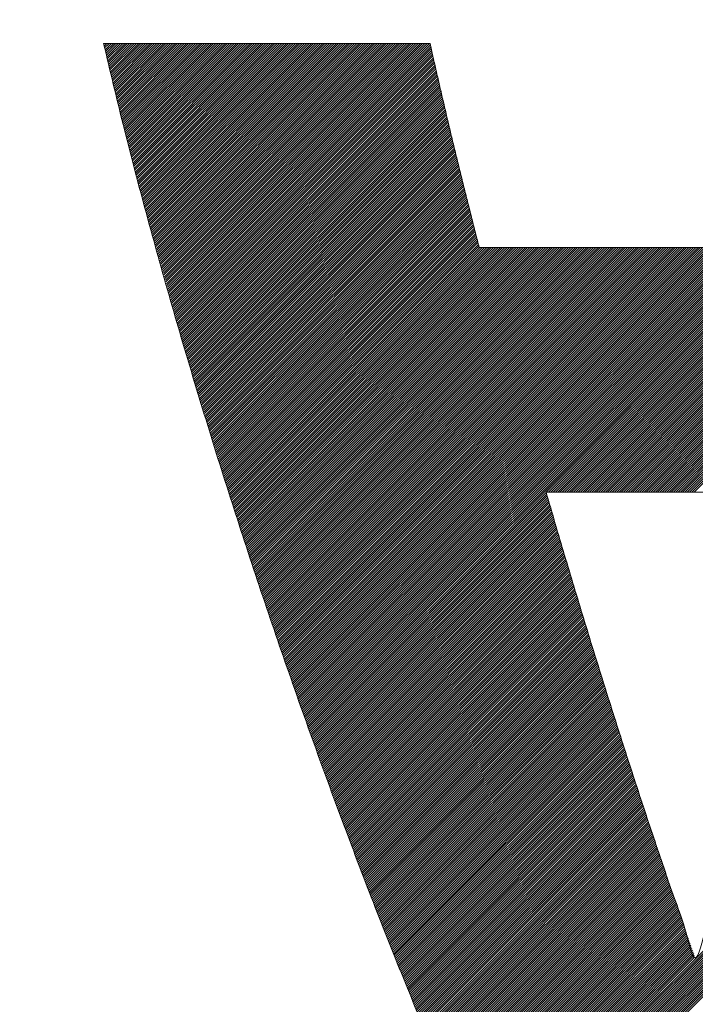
# Model space of a CAD drawing. Header units: millimetres. Extents: x 0 to 1300, y 0 to 891.
# Tile 65 of 148: x 171.17 to 173.82, y 598.63 to 602.49. Entities that reach past the tile are written whole.
import ezdxf

# ---------------------------------------------------------------- set-up
doc = ezdxf.new("R2010")
doc.units = ezdxf.units.MM
doc.header["$LTSCALE"] = 0.545669
doc.layers.add('NoLayerName_001', color=7, linetype='Continuous')
doc.layers.add('NoLayerName_002', color=7, linetype='Continuous')

# ---------------------------------------------------------------- blocks, each defined once
blk = doc.blocks.new('JZB_0013')
at = {"layer": 'NoLayerName_002', "color": 7, "linetype": 'Continuous', "lineweight": 25}
for p, q in [((0.004, 4.8402), (0.0008, 4.837)), ((0.0129, 4.8402), (0.0025, 4.8298)), ((0.0218, 4.8402), (0.0042, 4.8227)), ((0.0307, 4.8402), (0.0059, 4.8155)), ((0.0396, 4.8402), (0.0077, 4.8083)), ((0.0485, 4.8402), (0.0094, 4.8011)), ((0.0574, 4.8402), (0.0111, 4.7939)), ((0.0663, 4.8402), (0.0128, 4.7867)), ((0.0752, 4.8402), (0.0146, 4.7796)), ((0.0841, 4.8402), (0.0163, 4.7724)), ((0.093, 4.8402), (0.018, 4.7652)), ((0.1019, 4.8402), (0.0198, 4.758)), ((0.1109, 4.8402), (0.0215, 4.7508)), ((0.1198, 4.8402), (0.0232, 4.7436)), ((0.1287, 4.8402), (0.0249, 4.7365)), ((0.1376, 4.8402), (0.0267, 4.7293)), ((0.1465, 4.8402), (0.0284, 4.7221)), ((0.1554, 4.8402), (0.0301, 4.7149)), ((0.1643, 4.8402), (0.0318, 4.7077)), ((0.1732, 4.8402), (0.0336, 4.7006)), ((0.1821, 4.8402), (0.0353, 4.6934)), ((0.191, 4.8402), (0.037, 4.6862)), ((0.1999, 4.8402), (0.0387, 4.679)), ((0.2088, 4.8402), (0.0405, 4.6718)), ((0.2178, 4.8402), (0.0422, 4.6646)), ((0.2267, 4.8402), (0.0439, 4.6575)), ((0.2356, 4.8402), (0.0456, 4.6503)), ((0.2445, 4.8402), (0.0474, 4.6431)), ((0.2534, 4.8402), (0.0491, 4.6359)), ((0.2623, 4.8402), (0.0508, 4.6287)), ((0.2712, 4.8402), (0.0525, 4.6216)), ((0.2801, 4.8402), (0.0543, 4.6144)), ((0.289, 4.8402), (0.056, 4.6072)), ((0.2979, 4.8402), (0.0577, 4.6)), ((0.3068, 4.8402), (0.0595, 4.5928)), ((0.3158, 4.8402), (0.0612, 4.5856)), ((0.3247, 4.8402), (0.0629, 4.5785)), ((0.3336, 4.8402), (0.0646, 4.5713)), ((0.3425, 4.8402), (0.0664, 4.5641)), ((0.3514, 4.8402), (0.0681, 4.5569)), ((0.3603, 4.8402), (0.0698, 4.5497)), ((0.3692, 4.8402), (0.0715, 4.5425)), ((0.3781, 4.8402), (0.0734, 4.5355)), ((0.387, 4.8402), (0.0752, 4.5284)), ((0.3959, 4.8402), (0.077, 4.5213)), ((0.4048, 4.8402), (0.0788, 4.5142)), ((0.4137, 4.8402), (0.0807, 4.5071)), ((0.4227, 4.8402), (0.0825, 4.5001)), ((0.4316, 4.8402), (0.0843, 4.493)), ((0.4405, 4.8402), (0.0862, 4.4859)), ((0.4494, 4.8402), (0.088, 4.4788)), ((0.4583, 4.8402), (0.0898, 4.4717)), ((0.4672, 4.8402), (0.0916, 4.4647)), ((0.4761, 4.8402), (0.0935, 4.4576)), ((0.485, 4.8402), (0.0953, 4.4505)), ((0.4939, 4.8402), (0.0971, 4.4434)), ((0.5028, 4.8402), (0.099, 4.4363)), ((0.5117, 4.8402), (0.1008, 4.4293)), ((0.5206, 4.8402), (0.1026, 4.4222)), ((0.5296, 4.8402), (0.1044, 4.4151)), ((0.5385, 4.8402), (0.1063, 4.408)), ((0.5474, 4.8402), (0.1081, 4.4009)), ((0.5563, 4.8402), (0.1099, 4.3939)), ((0.5652, 4.8402), (0.1118, 4.3868)), ((0.5741, 4.8402), (0.1136, 4.3797)), ((0.583, 4.8402), (0.1154, 4.3726)), ((0.5919, 4.8402), (0.1172, 4.3655)), ((0.6008, 4.8402), (0.1191, 4.3585)), ((0.6097, 4.8402), (0.1209, 4.3514)), ((0.6186, 4.8402), (0.1227, 4.3443)), ((0.6275, 4.8402), (0.1246, 4.3372)), ((0.6365, 4.8402), (0.1264, 4.3301)), ((0.6454, 4.8402), (0.1282, 4.3231)), ((0.6543, 4.8402), (0.13, 4.316)), ((0.6632, 4.8402), (0.1319, 4.3089)), ((0.6721, 4.8402), (0.1337, 4.3018)), ((0.681, 4.8402), (0.1355, 4.2947)), ((0.6899, 4.8402), (0.1374, 4.2877)), ((0.6988, 4.8402), (0.1392, 4.2806)), ((0.7077, 4.8402), (0.141, 4.2735)), ((0.7166, 4.8402), (0.1428, 4.2664)), ((0.7255, 4.8402), (0.1447, 4.2593)), ((0.7344, 4.8402), (0.1465, 4.2523)), ((0.7434, 4.8402), (0.1483, 4.2452)), ((0.7523, 4.8402), (0.1502, 4.2381)), ((0.7612, 4.8402), (0.1521, 4.2311)), ((0.7701, 4.8402), (0.154, 4.2242)), ((0.779, 4.8402), (0.156, 4.2172)), ((0.7879, 4.8402), (0.1579, 4.2103)), ((0.7968, 4.8402), (0.1599, 4.2033)), ((0.8057, 4.8402), (0.1619, 4.1964)), ((0.8146, 4.8402), (0.1638, 4.1894)), ((0.8235, 4.8402), (0.1658, 4.1825)), ((0.8324, 4.8402), (0.1678, 4.1755)), ((0.8413, 4.8402), (0.1697, 4.1686)), ((0.8503, 4.8402), (0.1717, 4.1616)), ((0.8592, 4.8402), (0.1736, 4.1547)), ((0.8681, 4.8402), (0.1756, 4.1477)), ((0.877, 4.8402), (0.1776, 4.1408)), ((0.8859, 4.8402), (0.1795, 4.1338)), ((0.8948, 4.8402), (0.1815, 4.1269)), ((0.9037, 4.8402), (0.1834, 4.1199)), ((0.9126, 4.8402), (0.1854, 4.113)), ((0.9215, 4.8402), (0.1874, 4.106)), ((0.9304, 4.8402), (0.1893, 4.0991)), ((0.9393, 4.8402), (0.1913, 4.0922)), ((0.9482, 4.8402), (0.1932, 4.0852)), ((0.9572, 4.8402), (0.1952, 4.0783)), ((0.9661, 4.8402), (0.1972, 4.0713)), ((0.975, 4.8402), (0.1991, 4.0644)), ((0.9839, 4.8402), (0.2011, 4.0574)), ((0.9928, 4.8402), (0.203, 4.0505)), ((1.0017, 4.8402), (0.205, 4.0435)), ((1.0106, 4.8402), (0.207, 4.0366)), ((1.0195, 4.8402), (0.2089, 4.0296)), ((1.0284, 4.8402), (0.2109, 4.0227)), ((1.0373, 4.8402), (0.2128, 4.0157)), ((1.0462, 4.8402), (0.2148, 4.0088)), ((1.0552, 4.8402), (0.2168, 4.0018)), ((1.0641, 4.8402), (0.2187, 3.9949)), ((1.073, 4.8402), (0.2207, 3.9879)), ((1.0819, 4.8402), (0.2227, 3.981)), ((1.0908, 4.8402), (0.2246, 3.974)), ((1.0997, 4.8402), (0.2266, 3.9671)), ((1.1086, 4.8402), (0.2285, 3.9601)), ((1.1175, 4.8402), (0.2305, 3.9532)), ((1.1264, 4.8402), (0.2325, 3.9462)), ((1.1353, 4.8402), (0.2344, 3.9393)), ((1.1442, 4.8402), (0.2364, 3.9324)), ((1.1531, 4.8402), (0.2383, 3.9254)), ((1.1621, 4.8402), (0.2403, 3.9185)), ((1.171, 4.8402), (0.2423, 3.9115)), ((1.1799, 4.8402), (0.2442, 3.9046)), ((1.1888, 4.8402), (0.2462, 3.8976)), ((1.1977, 4.8402), (0.2481, 3.8907)), ((1.2066, 4.8402), (0.2501, 3.8837)), ((1.2155, 4.8402), (0.2521, 3.8768)), ((1.2244, 4.8402), (0.254, 3.8698)), ((1.2333, 4.8402), (0.256, 3.8629)), ((1.2422, 4.8402), (0.2579, 3.8559)), ((1.2511, 4.8402), (0.2599, 3.849)), ((1.26, 4.8402), (0.2619, 3.842)), ((1.269, 4.8402), (0.2638, 3.8351)), ((1.2779, 4.8402), (0.2658, 3.8281)), ((1.2813, 4.8347), (0.2677, 3.8212)), ((3.9682, 4.8402), (2.2081, 3.0801)), ((3.9771, 4.8402), (2.217, 3.0801)), ((3.986, 4.8402), (2.2259, 3.0801)), ((3.9949, 4.8402), (2.2348, 3.0801)), ((4.0038, 4.8402), (2.2437, 3.0801)), ((4.0128, 4.8402), (2.2526, 3.0801)), ((4.0217, 4.8402), (2.2615, 3.0801)), ((4.0306, 4.8402), (2.2704, 3.0801)), ((4.0395, 4.8402), (2.2793, 3.0801)), ((4.0484, 4.8402), (2.2882, 3.0801)), ((4.0573, 4.8402), (2.2972, 3.0801)), ((4.0662, 4.8402), (2.3061, 3.0801)), ((4.0751, 4.8402), (2.315, 3.0801)), ((1.283, 4.8275), (0.2697, 3.8142)), ((1.2846, 4.8203), (0.2717, 3.8073)), ((1.2863, 4.813), (0.2736, 3.8003)), ((1.288, 4.8058), (0.2756, 3.7934)), ((1.2897, 4.7986), (0.2775, 3.7864)), ((1.2914, 4.7913), (0.2795, 3.7795)), ((1.293, 4.7841), (0.2815, 3.7726)), ((1.2947, 4.7769), (0.2834, 3.7656)), ((1.2964, 4.7696), (0.2854, 3.7587)), ((1.2981, 4.7624), (0.2874, 3.7517)), ((1.2997, 4.7552), (0.2893, 3.7448)), ((1.3014, 4.748), (0.2913, 3.7378)), ((1.3031, 4.7407), (0.2932, 3.7309)), ((1.3048, 4.7335), (0.2952, 3.7239)), ((1.3064, 4.7263), (0.2972, 3.717)), ((1.3081, 4.719), (0.2991, 3.71)), ((1.3098, 4.7118), (0.3011, 3.7031)), ((1.3115, 4.7046), (0.303, 3.6961)), ((1.3131, 4.6973), (0.305, 3.6892)), ((1.3148, 4.6901), (0.307, 3.6822)), ((1.3165, 4.6829), (0.3089, 3.6753)), ((1.3182, 4.6756), (0.3109, 3.6683)), ((1.3198, 4.6684), (0.3128, 3.6614)), ((1.3215, 4.6612), (0.3148, 3.6544)), ((1.3232, 4.6539), (0.3168, 3.6475)), ((1.3249, 4.6467), (0.3187, 3.6405)), ((1.3266, 4.6395), (0.3207, 3.6336)), ((1.3282, 4.6322), (0.3226, 3.6266)), ((1.3299, 4.625), (0.3246, 3.6197)), ((1.3316, 4.6178), (0.3266, 3.6128)), ((1.3333, 4.6105), (0.3285, 3.6058)), ((1.3349, 4.6033), (0.3305, 3.5989)), ((1.3366, 4.5961), (0.3326, 3.5921)), ((1.3383, 4.5888), (0.3348, 3.5853)), ((1.34, 4.5816), (0.3369, 3.5785)), ((1.3416, 4.5744), (0.339, 3.5717)), ((1.3433, 4.5671), (0.3411, 3.5649)), ((1.345, 4.5599), (0.3432, 3.5581)), ((1.3467, 4.5527), (0.3453, 3.5513)), ((1.3483, 4.5454), (0.3474, 3.5445)), ((1.35, 4.5382), (0.3495, 3.5377)), ((1.3517, 4.531), (0.3517, 3.5309)), ((1.3534, 4.5238), (0.3538, 3.5241)), ((1.355, 4.5165), (0.3559, 3.5173)), ((1.3567, 4.5093), (0.358, 3.5106)), ((1.3584, 4.5021), (0.3601, 3.5038)), ((1.3601, 4.4948), (0.3622, 3.497)), ((1.3618, 4.4876), (0.3643, 3.4902)), ((1.3634, 4.4804), (0.3664, 3.4834)), ((1.3651, 4.4731), (0.3685, 3.4766)), ((1.3668, 4.4659), (0.3707, 3.4698)), ((1.3685, 4.4587), (0.3728, 3.463)), ((1.3701, 4.4514), (0.3749, 3.4562)), ((1.3719, 4.4443), (0.377, 3.4494)), ((1.3737, 4.4372), (0.3791, 3.4426)), ((1.3755, 4.4301), (0.3812, 3.4358)), ((1.3773, 4.4229), (0.3833, 3.429)), ((1.379, 4.4158), (0.3854, 3.4222)), ((1.3808, 4.4087), (0.3876, 3.4154)), ((1.3826, 4.4015), (0.3897, 3.4086)), ((1.3844, 4.3944), (0.3918, 3.4018)), ((1.3862, 4.3873), (0.3939, 3.395)), ((1.3879, 4.3801), (0.396, 3.3882)), ((1.3897, 4.373), (0.3981, 3.3814)), ((1.3915, 4.3659), (0.4002, 3.3746)), ((1.3933, 4.3588), (0.4023, 3.3678)), ((1.395, 4.3516), (0.4045, 3.361)), ((1.3968, 4.3445), (0.4066, 3.3542)), ((1.3986, 4.3374), (0.4087, 3.3474)), ((1.4004, 4.3302), (0.4108, 3.3406)), ((1.4022, 4.3231), (0.4129, 3.3338)), ((1.4039, 4.316), (0.415, 3.3271)), ((1.4057, 4.3088), (0.4171, 3.3203)), ((1.4075, 4.3017), (0.4192, 3.3135)), ((1.4093, 4.2946), (0.4214, 3.3067)), ((1.4111, 4.2875), (0.4235, 3.2999)), ((1.4128, 4.2803), (0.4256, 3.2931)), ((1.4146, 4.2732), (0.4277, 3.2863)), ((1.4164, 4.2661), (0.4298, 3.2795)), ((1.4182, 4.2589), (0.4319, 3.2727)), ((1.4199, 4.2518), (0.434, 3.2659)), ((1.4217, 4.2447), (0.4361, 3.2591)), ((1.4235, 4.2375), (0.4383, 3.2523)), ((1.4253, 4.2304), (0.4404, 3.2455)), ((1.4271, 4.2233), (0.4425, 3.2387)), ((1.4288, 4.2162), (0.4446, 3.2319)), ((1.4306, 4.209), (0.4467, 3.2251)), ((1.4324, 4.2019), (0.4488, 3.2183)), ((1.4342, 4.1948), (0.4509, 3.2115)), ((1.4359, 4.1876), (0.453, 3.2047)), ((1.4377, 4.1805), (0.4551, 3.1979)), ((1.4395, 4.1734), (0.4573, 3.1911)), ((1.4413, 4.1662), (0.4594, 3.1843)), ((1.4431, 4.1591), (0.4615, 3.1775)), ((1.4448, 4.152), (0.4636, 3.1707)), ((1.4466, 4.1449), (0.4657, 3.1639)), ((1.4484, 4.1377), (0.4678, 3.1571)), ((1.4502, 4.1306), (0.4699, 3.1504)), ((1.452, 4.1235), (0.472, 3.1436)), ((1.4537, 4.1163), (0.4742, 3.1368)), ((1.4555, 4.1092), (0.4763, 3.13)), ((1.4573, 4.1021), (0.4784, 3.1232)), ((1.4591, 4.0949), (0.4805, 3.1164)), ((1.4608, 4.0878), (0.4826, 3.1096)), ((1.4626, 4.0807), (0.4847, 3.1028)), ((1.4644, 4.0736), (0.4868, 3.096)), ((1.4662, 4.0664), (0.4889, 3.0892)), ((1.468, 4.0593), (0.4911, 3.0824)), ((1.4697, 4.0522), (0.4932, 3.0756)), ((1.4715, 4.045), (0.4953, 3.0688)), ((1.4756, 4.0402), (0.4974, 3.062)), ((1.4845, 4.0402), (0.4995, 3.0552)), ((1.4934, 4.0402), (0.5016, 3.0484)), ((1.5023, 4.0402), (0.5037, 3.0416)), ((1.5112, 4.0402), (0.5058, 3.0348)), ((1.5201, 4.0402), (0.508, 3.028)), ((1.529, 4.0402), (0.5101, 3.0212)), ((1.5379, 4.0402), (0.5122, 3.0144)), ((1.5468, 4.0402), (0.5143, 3.0076)), ((1.5557, 4.0402), (0.5164, 3.0008)), ((1.5647, 4.0402), (0.5185, 2.994)), ((1.5736, 4.0402), (0.5206, 2.9872)), ((1.5825, 4.0402), (0.5227, 2.9804)), ((1.5914, 4.0402), (0.5249, 2.9736)), ((1.6003, 4.0402), (0.527, 2.9669)), ((1.6092, 4.0402), (0.5291, 2.9601)), ((1.6181, 4.0402), (0.5312, 2.9533)), ((1.627, 4.0402), (0.5334, 2.9466)), ((1.6359, 4.0402), (0.5357, 2.9399)), ((1.6448, 4.0402), (0.5379, 2.9333)), ((1.6537, 4.0402), (0.5402, 2.9266)), ((1.6626, 4.0402), (0.5424, 2.9199)), ((1.6716, 4.0402), (0.5447, 2.9133)), ((1.6805, 4.0402), (0.5469, 2.9066)), ((1.6894, 4.0402), (0.5492, 2.9)), ((1.6983, 4.0402), (0.5514, 2.8933)), ((1.7072, 4.0402), (0.5537, 2.8866)), ((1.7161, 4.0402), (0.5559, 2.88)), ((1.725, 4.0402), (0.5581, 2.8733)), ((1.7339, 4.0402), (0.5604, 2.8667)), ((1.7428, 4.0402), (0.5626, 2.86)), ((1.7517, 4.0402), (0.5649, 2.8533)), ((1.7606, 4.0402), (0.5671, 2.8467)), ((1.7696, 4.0402), (0.5694, 2.84)), ((1.7785, 4.0402), (0.5716, 2.8334)), ((1.7874, 4.0402), (0.5739, 2.8267)), ((1.7963, 4.0402), (0.5761, 2.82)), ((1.8052, 4.0402), (0.5784, 2.8134)), ((1.8141, 4.0402), (0.5806, 2.8067)), ((1.823, 4.0402), (0.5829, 2.8001)), ((1.8319, 4.0402), (0.5851, 2.7934)), ((1.8408, 4.0402), (0.5874, 2.7867)), ((1.8497, 4.0402), (0.5896, 2.7801)), ((1.8586, 4.0402), (0.5919, 2.7734)), ((1.8675, 4.0402), (0.5941, 2.7668)), ((1.8765, 4.0402), (0.5964, 2.7601)), ((1.8854, 4.0402), (0.5986, 2.7534)), ((1.8943, 4.0402), (0.6009, 2.7468)), ((1.9032, 4.0402), (0.6031, 2.7401)), ((1.9121, 4.0402), (0.6054, 2.7335)), ((1.921, 4.0402), (0.6076, 2.7268)), ((1.9299, 4.0402), (0.6099, 2.7201)), ((1.9388, 4.0402), (0.6121, 2.7135)), ((1.9477, 4.0402), (0.6144, 2.7068)), ((1.9566, 4.0402), (0.6166, 2.7002)), ((1.9655, 4.0402), (0.6188, 2.6935)), ((1.9744, 4.0402), (0.6211, 2.6868)), ((1.9834, 4.0402), (0.6233, 2.6802)), ((1.9923, 4.0402), (0.6256, 2.6735)), ((2.0012, 4.0402), (0.6278, 2.6669)), ((2.0101, 4.0402), (0.6301, 2.6602)), ((2.019, 4.0402), (0.6323, 2.6535)), ((2.0279, 4.0402), (0.6346, 2.6469)), ((2.0368, 4.0402), (0.6368, 2.6402)), ((2.0457, 4.0402), (0.6391, 2.6335)), ((2.0546, 4.0402), (0.6413, 2.6269)), ((2.0635, 4.0402), (0.6436, 2.6202)), ((2.0724, 4.0402), (0.6458, 2.6136)), ((2.0813, 4.0402), (0.6481, 2.6069)), ((2.0903, 4.0402), (0.6503, 2.6002)), ((2.0992, 4.0402), (0.6526, 2.5936)), ((2.1081, 4.0402), (0.6548, 2.5869)), ((2.117, 4.0402), (0.6571, 2.5803)), ((2.1259, 4.0402), (0.6593, 2.5736)), ((2.1348, 4.0402), (0.6616, 2.5669)), ((2.1437, 4.0402), (0.6638, 2.5603)), ((2.1526, 4.0402), (0.6661, 2.5536)), ((2.1615, 4.0402), (0.6683, 2.547)), ((2.1704, 4.0402), (0.6706, 2.5403)), ((2.1793, 4.0402), (0.6728, 2.5336)), ((2.1882, 4.0402), (0.6751, 2.527)), ((2.1972, 4.0402), (0.6773, 2.5203)), ((2.2061, 4.0402), (0.6795, 2.5137)), ((2.215, 4.0402), (0.6818, 2.507)), ((2.2239, 4.0402), (0.684, 2.5003)), ((2.2328, 4.0402), (0.6863, 2.4937)), ((2.2417, 4.0402), (0.6885, 2.487)), ((2.2506, 4.0402), (0.6908, 2.4804)), ((2.2595, 4.0402), (0.693, 2.4737)), ((2.2684, 4.0402), (0.6953, 2.467)), ((2.2773, 4.0402), (0.6975, 2.4604)), ((2.2862, 4.0402), (0.6998, 2.4537)), ((2.2951, 4.0402), (0.702, 2.4471)), ((2.3041, 4.0402), (0.7043, 2.4404)), ((2.313, 4.0402), (0.7065, 2.4337)), ((2.3219, 4.0402), (0.7088, 2.4271)), ((2.3308, 4.0402), (0.711, 2.4204)), ((2.3397, 4.0402), (0.7133, 2.4138)), ((2.3486, 4.0402), (0.7155, 2.4071)), ((2.3575, 4.0402), (0.7178, 2.4004)), ((2.3664, 4.0402), (0.72, 2.3938)), ((2.3753, 4.0402), (0.7223, 2.3871)), ((2.3842, 4.0402), (0.7245, 2.3805)), ((2.3931, 4.0402), (0.7268, 2.3738)), ((2.402, 4.0402), (0.729, 2.3671)), ((2.411, 4.0402), (0.7313, 2.3605)), ((2.4199, 4.0402), (0.7335, 2.3538)), ((2.4288, 4.0402), (0.7358, 2.3472)), ((2.4377, 4.0402), (0.738, 2.3405)), ((2.4466, 4.0402), (0.7403, 2.3338)), ((2.4555, 4.0402), (0.7425, 2.3272)), ((2.4644, 4.0402), (0.7447, 2.3205)), ((2.4733, 4.0402), (0.747, 2.3139)), ((2.4822, 4.0402), (0.7492, 2.3072)), ((2.4911, 4.0402), (0.7516, 2.3006)), ((2.5, 4.0402), (0.754, 2.2941)), ((2.509, 4.0402), (0.7563, 2.2876)), ((2.5179, 4.0402), (0.7587, 2.281)), ((2.5268, 4.0402), (0.7611, 2.2745)), ((2.5357, 4.0402), (0.7635, 2.268)), ((2.5446, 4.0402), (0.7659, 2.2615)), ((2.5535, 4.0402), (0.7682, 2.2549)), ((2.5624, 4.0402), (0.7706, 2.2484)), ((2.5713, 4.0402), (0.773, 2.2419)), ((2.5802, 4.0402), (0.7754, 2.2353)), ((2.5891, 4.0402), (0.7778, 2.2288)), ((2.598, 4.0402), (0.7801, 2.2223)), ((2.6069, 4.0402), (0.7825, 2.2158)), ((2.6159, 4.0402), (0.7849, 2.2092)), ((2.6248, 4.0402), (0.7873, 2.2027)), ((2.6337, 4.0402), (0.7897, 2.1962)), ((2.6426, 4.0402), (0.792, 2.1896)), ((2.6515, 4.0402), (0.7944, 2.1831)), ((2.6604, 4.0402), (0.7968, 2.1766)), ((2.6693, 4.0402), (0.7992, 2.17)), ((2.6782, 4.0402), (0.8016, 2.1635)), ((2.6871, 4.0402), (0.8039, 2.157)), ((2.696, 4.0402), (1.7359, 3.0801)), ((2.7049, 4.0402), (1.7448, 3.0801)), ((2.7138, 4.0402), (1.7537, 3.0801)), ((2.7228, 4.0402), (1.7626, 3.0801)), ((2.7317, 4.0402), (1.7716, 3.0801)), ((2.7406, 4.0402), (1.7805, 3.0801)), ((2.7495, 4.0402), (1.7894, 3.0801)), ((2.7584, 4.0402), (1.7983, 3.0801)), ((2.7673, 4.0402), (1.8072, 3.0801)), ((2.7762, 4.0402), (1.8161, 3.0801)), ((2.7851, 4.0402), (1.825, 3.0801)), ((2.794, 4.0402), (1.8339, 3.0801)), ((2.8029, 4.0402), (1.8428, 3.0801)), ((2.8118, 4.0402), (1.8517, 3.0801)), ((2.8207, 4.0402), (1.8606, 3.0801)), ((2.8297, 4.0402), (1.8695, 3.0801)), ((2.8386, 4.0402), (1.8785, 3.0801)), ((2.8475, 4.0402), (1.8874, 3.0801)), ((2.8564, 4.0402), (1.8963, 3.0801)), ((2.8653, 4.0402), (1.9052, 3.0801)), ((2.8742, 4.0402), (1.9141, 3.0801)), ((2.8831, 4.0402), (1.923, 3.0801)), ((2.892, 4.0402), (1.9319, 3.0801)), ((2.9009, 4.0402), (1.9408, 3.0801)), ((2.9098, 4.0402), (1.9497, 3.0801)), ((2.9187, 4.0402), (1.9586, 3.0801)), ((2.9276, 4.0402), (1.9675, 3.0801)), ((2.9366, 4.0402), (1.9764, 3.0801)), ((2.9455, 4.0402), (1.9854, 3.0801)), ((2.9544, 4.0402), (1.9943, 3.0801)), ((2.9633, 4.0402), (2.0032, 3.0801)), ((2.9722, 4.0402), (2.0121, 3.0801)), ((2.9811, 4.0402), (2.021, 3.0801)), ((2.99, 4.0402), (2.0299, 3.0801)), ((2.9989, 4.0402), (2.0388, 3.0801)), ((3.0078, 4.0402), (2.0477, 3.0801)), ((3.0167, 4.0402), (2.0566, 3.0801)), ((3.0256, 4.0402), (2.0655, 3.0801)), ((3.0345, 4.0402), (2.0744, 3.0801)), ((3.0435, 4.0402), (2.0833, 3.0801)), ((3.0524, 4.0402), (2.0923, 3.0801)), ((3.0613, 4.0402), (2.1012, 3.0801)), ((3.0702, 4.0402), (2.1101, 3.0801)), ((3.0791, 4.0402), (2.119, 3.0801)), ((3.088, 4.0402), (2.1279, 3.0801)), ((3.0969, 4.0402), (2.1368, 3.0801)), ((3.1058, 4.0402), (2.1457, 3.0801)), ((3.1147, 4.0402), (2.1546, 3.0801)), ((3.1236, 4.0402), (2.1635, 3.0801)), ((3.1325, 4.0402), (2.1724, 3.0801)), ((3.1414, 4.0402), (2.1813, 3.0801)), ((3.1504, 4.0402), (2.1903, 3.0801)), ((3.1593, 4.0402), (2.1992, 3.0801)), ((1.7354, 3.0795), (0.8063, 2.1505)), ((1.7374, 3.0726), (0.8087, 2.1439)), ((1.7394, 3.0657), (0.8111, 2.1374)), ((1.7414, 3.0588), (0.8134, 2.1309)), ((1.7434, 3.0519), (0.8158, 2.1243)), ((4.1471, 3.0771), (1.4964, 0.4264)), ((4.1431, 3.0642), (1.4992, 0.4203)), ((4.1391, 3.0513), (1.502, 0.4142)), ((1.7454, 3.045), (0.8182, 2.1178)), ((1.7474, 3.0381), (0.8206, 2.1113)), ((1.7494, 3.0312), (0.823, 2.1048)), ((1.7514, 3.0243), (0.8253, 2.0982)), ((1.7534, 3.0174), (0.8277, 2.0917)), ((4.1351, 3.0383), (1.5048, 0.4081)), ((4.1311, 3.0254), (1.5076, 0.402)), ((4.1271, 3.0125), (1.5104, 0.3959)), ((1.7554, 3.0105), (0.8301, 2.0852)), ((1.7575, 3.0036), (0.8325, 2.0786)), ((1.7595, 2.9967), (0.8349, 2.0721)), ((1.7615, 2.9898), (0.8372, 2.0656)), ((1.7635, 2.983), (0.8396, 2.0591)), ((1.7655, 2.9761), (0.842, 2.0525)), ((4.123, 2.9996), (1.5132, 0.3897)), ((4.119, 2.9866), (1.516, 0.3836)), ((1.7676, 2.9692), (0.8444, 2.046)), ((1.7696, 2.9623), (0.8468, 2.0395)), ((1.7716, 2.9554), (0.8491, 2.0329)), ((1.7736, 2.9485), (0.8515, 2.0264)), ((1.7757, 2.9416), (0.8539, 2.0199)), ((4.115, 2.9737), (1.5188, 0.3775)), ((4.111, 2.9608), (1.5216, 0.3714)), ((4.1068, 2.9477), (1.5244, 0.3653)), ((1.7777, 2.9348), (0.8563, 2.0134)), ((1.7797, 2.9279), (0.8587, 2.0068)), ((1.7817, 2.921), (0.861, 2.0003)), ((1.7837, 2.9141), (0.8634, 1.9938)), ((1.7858, 2.9072), (0.8658, 1.9872)), ((1.7878, 2.9003), (0.8682, 1.9807)), ((4.1023, 2.9342), (1.5273, 0.3592)), ((4.0977, 2.9208), (1.5301, 0.3531)), ((4.0932, 2.9073), (1.5329, 0.347)), ((1.7898, 2.8934), (0.8706, 1.9742)), ((1.7918, 2.8866), (0.8729, 1.9676)), ((1.7939, 2.8797), (0.8753, 1.9611)), ((1.7959, 2.8728), (0.8777, 1.9546)), ((1.7979, 2.8659), (0.8801, 1.9481)), ((1.7999, 2.859), (0.8825, 1.9415)), ((4.0886, 2.8939), (1.5357, 0.3409)), ((4.0841, 2.8804), (1.5385, 0.3348)), ((4.0796, 2.867), (1.5413, 0.3287)), ((1.8019, 2.8521), (0.8848, 1.935)), ((1.804, 2.8453), (0.8872, 1.9285)), ((1.8061, 2.8384), (0.8896, 1.9219)), ((1.8081, 2.8316), (0.892, 1.9154)), ((1.8102, 2.8247), (0.8943, 1.9089)), ((4.075, 2.8536), (1.5441, 0.3226)), ((4.0705, 2.8401), (1.5469, 0.3165)), ((4.066, 2.8267), (1.5497, 0.3104)), ((1.8123, 2.8179), (0.8967, 1.9024)), ((1.8143, 2.811), (0.8991, 1.8958)), ((1.8164, 2.8042), (0.9015, 1.8893)), ((1.8185, 2.7974), (0.9039, 1.8828)), ((1.8205, 2.7905), (0.9062, 1.8762)), ((1.8226, 2.7837), (0.9086, 1.8697)), ((4.0614, 2.8132), (1.5525, 0.3043)), ((1.8247, 2.7768), (0.911, 1.8632)), ((1.8267, 2.77), (0.9134, 1.8567)), ((1.8288, 2.7631), (0.9158, 1.8501)), ((1.8309, 2.7563), (0.9181, 1.8436)), ((1.8329, 2.7495), (0.9205, 1.8371)), ((1.835, 2.7426), (0.9229, 1.8305)), ((1.8371, 2.7358), (0.9253, 1.824)), ((1.8391, 2.7289), (0.9277, 1.8175)), ((1.8412, 2.7221), (0.93, 1.811)), ((1.8433, 2.7153), (0.9324, 1.8044)), ((1.8453, 2.7084), (0.9348, 1.7979)), ((1.8474, 2.7016), (0.9372, 1.7914)), ((1.8495, 2.6947), (0.9396, 1.7848)), ((1.8515, 2.6879), (0.9419, 1.7783)), ((1.8536, 2.681), (0.9443, 1.7718)), ((1.8557, 2.6742), (0.9467, 1.7653)), ((1.8577, 2.6674), (0.9491, 1.7587)), ((1.8598, 2.6605), (0.9515, 1.7522)), ((1.8619, 2.6537), (0.9538, 1.7457)), ((1.8639, 2.6468), (0.9562, 1.7391)), ((1.866, 2.64), (0.9586, 1.7326)), ((1.8681, 2.6332), (0.961, 1.7261)), ((1.8701, 2.6263), (0.9634, 1.7195)), ((1.8722, 2.6195), (0.9657, 1.713)), ((1.8743, 2.6126), (0.9681, 1.7065)), ((1.8763, 2.6058), (0.9705, 1.7)), ((1.8784, 2.5989), (0.9729, 1.6934)), ((1.8805, 2.5921), (0.9752, 1.6869)), ((1.8825, 2.5853), (0.9776, 1.6804)), ((1.8846, 2.5784), (0.98, 1.6739)), ((1.8867, 2.5716), (0.9825, 1.6674)), ((1.8887, 2.5647), (0.985, 1.661)), ((1.8908, 2.5579), (0.9875, 1.6546)), ((1.8929, 2.5511), (0.9899, 1.6481)), ((1.8949, 2.5442), (0.9924, 1.6417)), ((1.897, 2.5374), (0.9949, 1.6353)), ((1.8991, 2.5305), (0.9974, 1.6289)), ((1.9011, 2.5237), (0.9999, 1.6224)), ((1.9032, 2.5168), (1.0024, 1.616)), ((1.9053, 2.51), (1.0048, 1.6096)), ((1.9073, 2.5032), (1.0073, 1.6032)), ((1.9094, 2.4963), (1.0098, 1.5967)), ((1.9115, 2.4896), (1.0123, 1.5903)), ((1.9137, 2.4828), (1.0148, 1.5839)), ((1.9158, 2.476), (1.0172, 1.5774)), ((1.9179, 2.4692), (1.0197, 1.571)), ((1.92, 2.4624), (1.0222, 1.5646)), ((1.9222, 2.4556), (1.0247, 1.5582)), ((1.9243, 2.4489), (1.0272, 1.5517)), ((1.9264, 2.4421), (1.0296, 1.5453)), ((1.9285, 2.4353), (1.0321, 1.5389)), ((1.9307, 2.4285), (1.0346, 1.5324)), ((1.9328, 2.4217), (1.0371, 1.526)), ((1.9349, 2.415), (1.0396, 1.5196)), ((1.937, 2.4082), (1.042, 1.5132)), ((1.9392, 2.4014), (1.0445, 1.5067)), ((1.9413, 2.3946), (1.047, 1.5003)), ((1.9434, 2.3878), (1.0495, 1.4939)), ((1.9456, 2.381), (1.052, 1.4875)), ((1.9477, 2.3743), (1.0544, 1.481)), ((1.9498, 2.3675), (1.0569, 1.4746)), ((1.9519, 2.3607), (1.0594, 1.4682)), ((1.9541, 2.3539), (1.0619, 1.4617)), ((1.9562, 2.3471), (1.0644, 1.4553)), ((1.9583, 2.3404), (1.0668, 1.4489)), ((1.9604, 2.3336), (1.0693, 1.4425)), ((1.9626, 2.3268), (1.0718, 1.436)), ((1.9647, 2.32), (1.0743, 1.4296)), ((1.9668, 2.3132), (1.0768, 1.4232)), ((1.9689, 2.3064), (1.0792, 1.4167)), ((1.9711, 2.2997), (1.0817, 1.4103)), ((1.9732, 2.2929), (1.0842, 1.4039)), ((1.9753, 2.2861), (1.0867, 1.3975)), ((1.9775, 2.2793), (1.0892, 1.391)), ((1.9796, 2.2725), (1.0917, 1.3846)), ((1.9817, 2.2658), (1.0941, 1.3782)), ((1.9838, 2.259), (1.0966, 1.3718)), ((1.986, 2.2522), (1.0992, 1.3654)), ((1.9881, 2.2454), (1.1017, 1.359)), ((1.9902, 2.2386), (1.1043, 1.3527)), ((1.9923, 2.2318), (1.1068, 1.3463)), ((1.9945, 2.2251), (1.1094, 1.34)), ((1.9966, 2.2183), (1.1119, 1.3336)), ((1.9987, 2.2115), (1.1145, 1.3272)), ((2.0008, 2.2047), (1.117, 1.3209)), ((2.003, 2.1979), (1.1196, 1.3145)), ((2.0051, 2.1911), (1.1221, 1.3082)), ((2.0072, 2.1844), (1.1247, 1.3018)), ((2.0093, 2.1776), (1.1272, 1.2955)), ((2.0115, 2.1708), (1.1298, 1.2891)), ((2.0136, 2.164), (1.1323, 1.2828)), ((2.0157, 2.1572), (1.1349, 1.2764)), ((2.0179, 2.1505), (1.1374, 1.27)), ((2.02, 2.1437), (1.14, 1.2637)), ((2.0222, 2.137), (1.1425, 1.2573)), ((2.0244, 2.1303), (1.1451, 1.251)), ((2.0266, 2.1236), (1.1476, 1.2446)), ((2.0288, 2.1169), (1.1502, 1.2383)), ((2.031, 2.1101), (1.1527, 1.2319)), ((2.0332, 2.1034), (1.1553, 1.2255)), ((2.0354, 2.0967), (1.1578, 1.2192)), ((2.0376, 2.09), (1.1604, 1.2128)), ((2.0397, 2.0833), (1.163, 1.2065)), ((2.0419, 2.0765), (1.1655, 1.2001)), ((2.0441, 2.0698), (1.1681, 1.1938)), ((2.0463, 2.0631), (1.1706, 1.1874)), ((2.0485, 2.0564), (1.1732, 1.181)), ((2.0507, 2.0497), (1.1757, 1.1747)), ((2.0529, 2.0429), (1.1783, 1.1683)), ((2.0551, 2.0362), (1.1808, 1.162)), ((2.0573, 2.0295), (1.1834, 1.1556)), ((2.0594, 2.0228), (1.1859, 1.1493)), ((2.0616, 2.0161), (1.1885, 1.1429)), ((2.0638, 2.0093), (1.191, 1.1366)), ((2.066, 2.0026), (1.1936, 1.1302)), ((2.0682, 1.9959), (1.1961, 1.1238)), ((2.0704, 1.9892), (1.1987, 1.1175)), ((2.0726, 1.9825), (1.2012, 1.1111)), ((2.0748, 1.9757), (1.2038, 1.1048)), ((2.0769, 1.969), (1.2063, 1.0984)), ((2.0791, 1.9623), (1.2089, 1.0921)), ((2.0813, 1.9556), (1.2114, 1.0857)), ((2.0835, 1.9489), (1.214, 1.0793)), ((2.0857, 1.9421), (1.2166, 1.073)), ((2.0879, 1.9354), (1.2192, 1.0668)), ((2.0901, 1.9287), (1.2218, 1.0605)), ((2.0923, 1.922), (1.2245, 1.0542)), ((2.0945, 1.9153), (1.2271, 1.0479)), ((2.0966, 1.9085), (1.2297, 1.0416)), ((2.0988, 1.9018), (1.2324, 1.0354)), ((2.101, 1.8951), (1.235, 1.0291)), ((2.1032, 1.8884), (1.2376, 1.0228)), ((2.1054, 1.8817), (1.2402, 1.0165)), ((2.1076, 1.8749), (1.2429, 1.0102)), ((2.1098, 1.8682), (1.2455, 1.0039)), ((2.112, 1.8615), (1.2481, 0.9977)), ((2.1142, 1.8548), (1.2508, 0.9914)), ((2.1163, 1.8481), (1.2534, 0.9851)), ((2.1185, 1.8413), (1.256, 0.9788)), ((2.1207, 1.8346), (1.2586, 0.9725)), ((2.1229, 1.8279), (1.2613, 0.9663)), ((2.1251, 1.8212), (1.2639, 0.96)), ((2.1273, 1.8145), (1.2665, 0.9537)), ((2.1295, 1.8077), (1.2692, 0.9474)), ((2.1317, 1.8011), (1.2718, 0.9411)), ((2.134, 1.7944), (1.2744, 0.9349)), ((2.1362, 1.7878), (1.277, 0.9286)), ((2.1385, 1.7811), (1.2797, 0.9223)), ((2.1407, 1.7745), (1.2823, 0.916)), ((2.143, 1.7678), (1.2849, 0.9097)), ((2.1452, 1.7612), (1.2875, 0.9035)), ((2.1475, 1.7545), (1.2902, 0.8972)), ((2.1498, 1.7479), (1.2928, 0.8909)), ((2.152, 1.7412), (1.2954, 0.8846)), ((2.1543, 1.7345), (1.2981, 0.8783)), ((2.1565, 1.7279), (1.3007, 0.8721)), ((2.1588, 1.7212), (1.3033, 0.8658)), ((2.161, 1.7146), (1.3059, 0.8595)), ((2.1633, 1.7079), (1.3086, 0.8532)), ((2.1655, 1.7013), (1.3112, 0.8469)), ((2.1678, 1.6946), (1.3138, 0.8407)), ((2.17, 1.688), (1.3165, 0.8344)), ((2.1723, 1.6813), (1.3191, 0.8281)), ((2.1746, 1.6747), (1.3217, 0.8218)), ((2.1768, 1.668), (1.3243, 0.8155)), ((2.1791, 1.6614), (1.327, 0.8093)), ((2.1813, 1.6547), (1.3296, 0.803)), ((2.1836, 1.648), (1.3322, 0.7967)), ((2.1858, 1.6414), (1.3349, 0.7905)), ((2.1881, 1.6347), (1.3376, 0.7843)), ((2.1903, 1.6281), (1.3403, 0.7781)), ((2.1926, 1.6214), (1.343, 0.7719)), ((2.1948, 1.6148), (1.3458, 0.7657)), ((2.1971, 1.6081), (1.3485, 0.7595)), ((2.1993, 1.6015), (1.3512, 0.7533)), ((2.2016, 1.5948), (1.3539, 0.7471)), ((2.2039, 1.5882), (1.3566, 0.7409)), ((2.2061, 1.5815), (1.3593, 0.7347)), ((2.2084, 1.5748), (1.362, 0.7285)), ((2.2106, 1.5682), (1.3647, 0.7223)), ((2.2129, 1.5615), (1.3675, 0.7161)), ((2.2151, 1.5549), (1.3702, 0.7099)), ((2.2174, 1.5482), (1.3729, 0.7037)), ((2.2196, 1.5416), (1.3756, 0.6975)), ((2.2219, 1.5349), (1.3783, 0.6913)), ((2.2241, 1.5283), (1.381, 0.6851)), ((2.2264, 1.5216), (1.3837, 0.6789)), ((2.2287, 1.515), (1.3864, 0.6727)), ((2.2309, 1.5083), (1.3891, 0.6665)), ((2.2332, 1.5016), (1.3919, 0.6603)), ((2.2354, 1.495), (1.3946, 0.6541)), ((2.2377, 1.4883), (1.3973, 0.6479)), ((2.2399, 1.4817), (1.4, 0.6417)), ((2.2422, 1.475), (1.4027, 0.6355)), ((2.2445, 1.4684), (1.4054, 0.6294)), ((2.2468, 1.4618), (1.4081, 0.6232)), ((2.2491, 1.4552), (1.4108, 0.617)), ((2.2514, 1.4486), (1.4135, 0.6108)), ((2.2537, 1.442), (1.4163, 0.6046)), ((2.256, 1.4354), (1.419, 0.5984)), ((2.2583, 1.4288), (1.4217, 0.5922)), ((2.2606, 1.4222), (1.4244, 0.586)), ((2.2629, 1.4156), (1.4271, 0.5798)), ((2.2652, 1.409), (1.4298, 0.5736)), ((2.2675, 1.4024), (1.4325, 0.5674)), ((2.2698, 1.3958), (1.4352, 0.5612)), ((2.2721, 1.3892), (1.4379, 0.555)), ((2.2744, 1.3826), (1.4407, 0.5488)), ((2.2768, 1.376), (1.4434, 0.5426)), ((2.2791, 1.3694), (1.4461, 0.5364)), ((2.2814, 1.3628), (1.4488, 0.5302)), ((2.2837, 1.3562), (1.4515, 0.524)), ((2.286, 1.3496), (1.4543, 0.5179)), ((2.2883, 1.343), (1.4572, 0.5118)), ((2.2906, 1.3364), (1.46, 0.5057)), ((2.2929, 1.3298), (1.4628, 0.4996)), ((2.2952, 1.3232), (1.4656, 0.4935)), ((2.2975, 1.3166), (1.4684, 0.4874)), ((2.2998, 1.31), (1.4712, 0.4813)), ((2.3021, 1.3034), (1.474, 0.4752)), ((2.3045, 1.2968), (1.4768, 0.4691)), ((2.3068, 1.2902), (1.4796, 0.463)), ((2.3091, 1.2836), (1.4824, 0.4569)), ((2.3115, 1.2771), (1.4852, 0.4508)), ((2.3138, 1.2705), (1.488, 0.4447)), ((2.3161, 1.2639), (1.4908, 0.4386)), ((2.3185, 1.2573), (1.4936, 0.4325))]:
    blk.add_line(p, q, dxfattribs=at)
at = {"layer": 'NoLayerName_002', "color": 7, "linetype": 'Continuous', "lineweight": 13}
for points, knots in [([(0, 4.8402), (0.0255, 4.7342), (0.0762, 4.5179), (0.1621, 4.1904), (0.2551, 3.8545), (0.3553, 3.513), (0.4617, 3.168), (0.5733, 2.822), (0.6894, 2.4772), (0.8091, 2.136), (0.9315, 1.8008), (1.0558, 1.4739), (1.1812, 1.1577), (1.3066, 0.8544), (1.4317, 0.5666), (1.5543, 0.296), (1.6394, 0.1237), (1.6799, 0.0401)], [0, 0, 0, 0, 0.327103, 0.666482, 1.015745, 1.372484, 1.734278, 2.098697, 2.463304, 2.82566, 3.183326, 3.533864, 3.874841, 4.203831, 4.518422, 4.816221, 5.094863, 5.094863, 5.094863, 5.094863]), ([(1.4727, 4.0402), (1.4679, 4.0589), (1.4583, 4.0962), (1.4442, 4.152), (1.4302, 4.2074), (1.4164, 4.2625), (1.4029, 4.3172), (1.3895, 4.3715), (1.3764, 4.4254), (1.3635, 4.4788), (1.3509, 4.5319), (1.3385, 4.5844), (1.3263, 4.6365), (1.3143, 4.6882), (1.3027, 4.7393), (1.2912, 4.7899), (1.2838, 4.8235), (1.28, 4.8402)], [0, 0, 0, 0, 0.0579419, 0.1155093, 0.1726872, 0.2294603, 0.2858137, 0.3417323, 0.397201, 0.4522048, 0.5067287, 0.5607576, 0.6142766, 0.6672706, 0.7197247, 0.771624, 0.8229534, 0.8229534, 0.8229534, 0.8229534]), ([(2.9049, 3.0801), (2.8929, 3.0388), (2.8689, 2.9561), (2.8323, 2.8321), (2.7952, 2.7079), (2.7575, 2.5837), (2.7195, 2.4597), (2.6809, 2.3359), (2.642, 2.2124), (2.6027, 2.0895), (2.5631, 1.9672), (2.5232, 1.8458), (2.483, 1.7246), (2.4426, 1.6066), (2.402, 1.4818), (2.3612, 1.3876), (2.3199, 1.1863), (2.2788, 1.3876), (2.238, 1.4818), (2.1974, 1.6066), (2.157, 1.7246), (2.1168, 1.8458), (2.0769, 1.9672), (2.0373, 2.0895), (1.998, 2.2124), (1.9591, 2.3359), (1.9206, 2.4597), (1.8825, 2.5837), (1.8449, 2.7079), (1.8078, 2.8321), (1.7712, 2.9561), (1.7472, 3.0388), (1.7352, 3.0801)], [0, 0, 0, 0, 0.128961, 0.258325, 0.387964, 0.517751, 0.647556, 0.777253, 0.906714, 1.035811, 1.164415, 1.292401, 1.41964, 1.546006, 1.67137, 1.795607, 1.918591, 2.04156, 2.165787, 2.291143, 2.417503, 2.544737, 2.67272, 2.801322, 2.930417, 3.059876, 3.189572, 3.319376, 3.44916, 3.578797, 3.708157, 3.837112, 3.837112, 3.837112, 3.837112])]:
    blk.add_open_spline(points, degree=3, knots=knots, dxfattribs=at)
for points in [[(1.28, 4.8402), (1.0667, 4.8402), (0.64, 4.8402), (0.2133, 4.8402), (0, 4.8402)], [(3.1672, 4.0402), (2.8848, 4.0402), (2.3199, 4.0402), (1.7551, 4.0402), (1.4727, 4.0402)], [(1.7352, 3.0801), (1.9302, 3.0801), (2.3201, 3.0801), (2.71, 3.0801), (2.9049, 3.0801)]]:
    blk.add_open_spline(points, degree=3, dxfattribs=at)

msp = doc.modelspace()

# ---------------------------------------------------------------- linework, layer by layer
at = {"layer": 'NoLayerName_001', "color": 7, "linetype": 'Continuous', "lineweight": 25}
for radius, start, end in [(39.5, 318.330134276, 270), (38, 319.685090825, 271.432543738)]:
    msp.add_arc((187.5, 600), radius, start, end, dxfattribs=at)

# ---------------------------------------------------------------- block references
at = {"layer": 'NoLayerName_001'}
msp.add_blockref('JZB_0013', (171.50004578, 597.55944824), dxfattribs=at)

doc.saveas('drawing.dxf')
